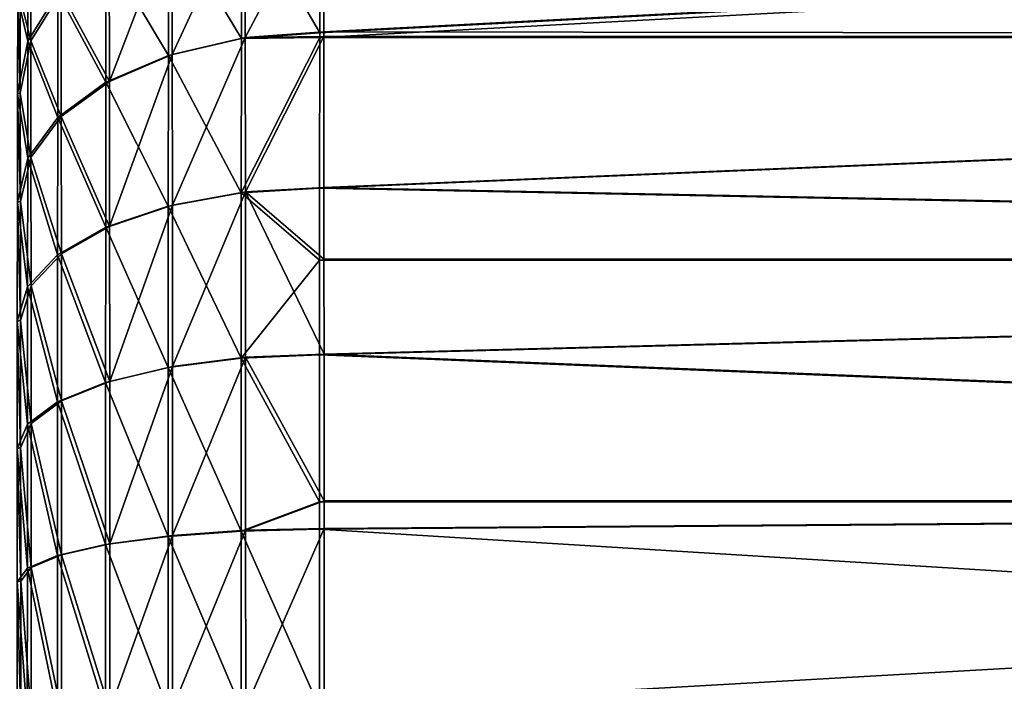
# Model space of a CAD drawing. Header units: millimetres. Extents: x -1 to 515, y 0 to 80.
# Tile 66 of 69: x 377 to 393, y 34 to 45. Entities that reach past the tile are written whole.
import ezdxf

# ---------------------------------------------------------------- set-up
doc = ezdxf.new("R2010")
doc.units = ezdxf.units.MM
doc.header["$LTSCALE"] = 25.4
doc.layers.get('0').update_dxf_attribs({"true_color": 0xff5454})

# ---------------------------------------------------------------- blocks, each defined once
blk = doc.blocks.new('STICKS-6267-9077.STL#2')
at = {"color": 34, "true_color": 0x8b480b}
mesh = blk.add_polyface(dxfattribs=at)
corners = [(379.527, 21.037, -8.993), (379.519, 21.351, -13.505), (379.523, 21.036, -11.26), (379.531, 21.353, -6.748), (379.515, 21.975, -15.685), (379.535, 21.979, -4.569), (379.511, 22.896, -17.756), (379.539, 22.902, -2.498), (379.507, 24.097, -19.679), (379.542, 24.104, -0.576), (379.504, 25.554, -21.416), (379.545, 25.562, 1.16), (379.501, 27.238, -22.934), (379.548, 27.247, 2.676), (379.499, 29.117, -24.202), (379.55, 29.127, 3.943), (379.497, 31.154, -25.197), (379.552, 31.165, 4.936), (379.496, 33.31, -25.898), (379.553, 33.322, 5.636), (379.495, 35.543, -26.293), (379.554, 35.554, 6.029), (379.495, 37.808, -26.373), (379.554, 37.82, 6.107), (379.496, 40.063, -26.137), (379.554, 40.075, 5.869), (379.497, 42.263, -25.589), (379.553, 42.274, 5.32), (379.498, 44.365, -24.741), (379.551, 44.376, 4.47), (379.5, 46.329, -23.608), (379.549, 46.339, 3.336), (379.503, 48.116, -22.213), (379.547, 48.125, 1.94), (379.506, 49.691, -20.582), (379.544, 49.699, 0.308), (379.509, 51.025, -18.749), (379.54, 51.031, -1.526), (379.513, 52.09, -16.747), (379.537, 52.095, -3.529), (379.517, 52.866, -14.617), (379.533, 52.869, -5.659), (379.521, 53.338, -12.4), (379.529, 53.34, -7.877), (379.525, 53.497, -10.139)]
mesh.append_faces([[corners[k] for k in face] for face in [(0, 1, 2), (42, 43, 44)]], dxfattribs={"vtx0": -1, "color": 34})
mesh.append_faces([[corners[k] for k in face] for face in [(1, 3, 4), (4, 5, 6), (6, 7, 8), (8, 9, 10), (10, 11, 12), (12, 13, 14), (14, 15, 16), (16, 17, 18), (18, 19, 20), (20, 21, 22), (22, 23, 24), (24, 25, 26), (26, 27, 28), (28, 29, 30), (30, 31, 32), (32, 33, 34), (34, 35, 36), (36, 37, 38), (38, 39, 40), (40, 41, 42)]], dxfattribs={"vtx0": -1, "vtx1": -1, "color": 34})
mesh.append_faces([[corners[k] for k in face] for face in [(1, 0, 3), (4, 3, 5), (6, 5, 7), (8, 7, 9), (10, 9, 11), (12, 11, 13), (14, 13, 15), (16, 15, 17), (18, 17, 19), (20, 19, 21), (22, 21, 23), (24, 23, 25), (26, 25, 27), (28, 27, 29), (30, 29, 31), (32, 31, 33), (34, 33, 35), (36, 35, 37), (38, 37, 39), (40, 39, 41), (42, 41, 43)]], dxfattribs={"vtx0": -1, "vtx2": -1, "color": 34})
mesh = blk.add_polyface(dxfattribs=at)
corners = [(444.497, 52.268, -25.282), (384.493, 49.123, -27.763), (384.496, 51.46, -25.939)]
mesh.append_faces([[corners[k] for k in face] for face in [(0, 1, 2)]], dxfattribs={"color": 34})
mesh = blk.add_polyface(dxfattribs=at)
corners = [(444.497, 52.268, -25.282), (384.493, 49.046, -27.815), (384.493, 49.123, -27.763)]
mesh.append_faces([[corners[k] for k in face] for face in [(0, 1, 2)]], dxfattribs={"color": 34})
mesh = blk.add_polyface(dxfattribs=at)
corners = [(444.497, 52.268, -25.282), (444.492, 49.046, -27.924), (384.493, 49.046, -27.815)]
mesh.append_faces([[corners[k] for k in face] for face in [(0, 1, 2)]], dxfattribs={"color": 34})
mesh = blk.add_polyface(dxfattribs=at)
corners = [(444.552, 52.279, 4.77), (384.553, 51.472, 5.645), (384.557, 49.136, 7.471)]
mesh.append_faces([[corners[k] for k in face] for face in [(0, 1, 2)]], dxfattribs={"color": 34})
mesh = blk.add_polyface(dxfattribs=at)
corners = [(444.557, 49.059, 7.413), (444.552, 52.279, 4.77), (384.557, 49.136, 7.471)]
mesh.append_faces([[corners[k] for k in face] for face in [(0, 1, 2)]], dxfattribs={"color": 34})
mesh = blk.add_polyface(dxfattribs=at)
corners = [(379.675, 50.682, -21.415), (380.169, 49.788, -24.072), (379.671, 48.982, -23.175), (380.173, 51.606, -22.191)]
mesh.append_faces([[corners[k] for k in face] for face in [(0, 1, 2), (1, 0, 3)]], dxfattribs={"vtx0": -1, "color": 34})
mesh = blk.add_polyface(dxfattribs=at)
corners = [(380.22, 49.798, 3.796), (379.716, 50.691, 1.139), (379.719, 48.991, 2.901), (380.217, 51.615, 1.913)]
mesh.append_faces([[corners[k] for k in face] for face in [(0, 1, 2), (1, 0, 3)]], dxfattribs={"vtx0": -1, "color": 34})
mesh = blk.add_polyface(dxfattribs=at)
corners = [(383.202, 51.346, -25.81), (384.493, 49.123, -27.763), (383.199, 49.028, -27.619), (384.496, 51.46, -25.939)]
mesh.append_faces([[corners[k] for k in face] for face in [(0, 1, 2), (1, 0, 3)]], dxfattribs={"vtx0": -1, "color": 34})
mesh = blk.add_polyface(dxfattribs=at)
corners = [(383.262, 49.041, 7.332), (384.553, 51.472, 5.645), (383.259, 51.358, 5.521), (384.557, 49.136, 7.471)]
mesh.append_faces([[corners[k] for k in face] for face in [(0, 1, 2), (1, 0, 3)]], dxfattribs={"vtx0": -1, "color": 34})
mesh = blk.add_polyface(dxfattribs=at)
corners = [(381.997, 51.012, -25.436), (383.199, 49.028, -27.619), (381.994, 48.749, -27.203), (383.202, 51.346, -25.81)]
mesh.append_faces([[corners[k] for k in face] for face in [(0, 1, 2), (1, 0, 3)]], dxfattribs={"vtx0": -1, "color": 34})
mesh = blk.add_polyface(dxfattribs=at)
corners = [(382.056, 48.762, 6.92), (383.259, 51.358, 5.521), (382.053, 51.023, 5.152), (383.262, 49.041, 7.332)]
mesh.append_faces([[corners[k] for k in face] for face in [(0, 1, 2), (1, 0, 3)]], dxfattribs={"vtx0": -1, "color": 34})
mesh = blk.add_polyface(dxfattribs=at)
corners = [(380.962, 50.481, -24.844), (381.994, 48.749, -27.203), (380.959, 48.305, -26.542), (381.997, 51.012, -25.436)]
mesh.append_faces([[corners[k] for k in face] for face in [(0, 1, 2), (1, 0, 3)]], dxfattribs={"vtx0": -1, "color": 34})
mesh = blk.add_polyface(dxfattribs=at)
corners = [(381.019, 48.317, 6.264), (382.053, 51.023, 5.152), (381.016, 50.492, 4.563), (382.056, 48.762, 6.92)]
mesh.append_faces([[corners[k] for k in face] for face in [(0, 1, 2), (1, 0, 3)]], dxfattribs={"vtx0": -1, "color": 34})
mesh = blk.add_polyface(dxfattribs=at)
corners = [(379.506, 49.691, -20.582), (379.671, 48.982, -23.175), (379.503, 48.116, -22.213), (379.675, 50.682, -21.415)]
mesh.append_faces([[corners[k] for k in face] for face in [(0, 1, 2), (1, 0, 3)]], dxfattribs={"vtx0": -1, "color": 34})
mesh = blk.add_polyface(dxfattribs=at)
corners = [(379.719, 48.991, 2.901), (379.544, 49.699, 0.308), (379.547, 48.125, 1.94), (379.716, 50.691, 1.139)]
mesh.append_faces([[corners[k] for k in face] for face in [(0, 1, 2), (1, 0, 3)]], dxfattribs={"vtx0": -1, "color": 34})
mesh = blk.add_polyface(dxfattribs=at)
corners = [(380.169, 49.788, -24.072), (380.959, 48.305, -26.542), (380.166, 47.726, -25.682), (380.962, 50.481, -24.844)]
mesh.append_faces([[corners[k] for k in face] for face in [(0, 1, 2), (1, 0, 3)]], dxfattribs={"vtx0": -1, "color": 34})
mesh = blk.add_polyface(dxfattribs=at)
corners = [(381.019, 48.317, 6.264), (380.22, 49.798, 3.796), (380.223, 47.738, 5.407), (381.016, 50.492, 4.563)]
mesh.append_faces([[corners[k] for k in face] for face in [(0, 1, 2), (1, 0, 3)]], dxfattribs={"vtx0": -1, "color": 34})
mesh = blk.add_polyface(dxfattribs=at)
corners = [(379.671, 48.982, -23.175), (380.166, 47.726, -25.682), (379.669, 47.052, -24.681), (380.169, 49.788, -24.072)]
mesh.append_faces([[corners[k] for k in face] for face in [(0, 1, 2), (1, 0, 3)]], dxfattribs={"vtx0": -1, "color": 34})
mesh = blk.add_polyface(dxfattribs=at)
corners = [(380.223, 47.738, 5.407), (379.719, 48.991, 2.901), (379.722, 47.063, 4.408), (380.22, 49.798, 3.796)]
mesh.append_faces([[corners[k] for k in face] for face in [(0, 1, 2), (1, 0, 3)]], dxfattribs={"vtx0": -1, "color": 34})
mesh = blk.add_polyface(dxfattribs=at)
corners = [(384.493, 49.123, -27.763), (384.493, 49.046, -27.815), (383.199, 49.028, -27.619)]
mesh.append_faces([[corners[k] for k in face] for face in [(0, 1, 2)]], dxfattribs={"color": 34})
mesh = blk.add_polyface(dxfattribs=at)
corners = [(384.557, 49.059, 7.523), (384.557, 49.136, 7.471), (383.262, 49.041, 7.332)]
mesh.append_faces([[corners[k] for k in face] for face in [(0, 1, 2)]], dxfattribs={"color": 34})
mesh = blk.add_polyface(dxfattribs=at)
corners = [(444.557, 49.059, 7.413), (384.557, 49.136, 7.471), (384.557, 49.059, 7.523)]
mesh.append_faces([[corners[k] for k in face] for face in [(0, 1, 2)]], dxfattribs={"color": 34})
mesh = blk.add_polyface(dxfattribs=at)
corners = [(379.503, 48.116, -22.213), (379.669, 47.052, -24.681), (379.5, 46.329, -23.608), (379.671, 48.982, -23.175)]
mesh.append_faces([[corners[k] for k in face] for face in [(0, 1, 2), (1, 0, 3)]], dxfattribs={"vtx0": -1, "color": 34})
mesh = blk.add_polyface(dxfattribs=at)
corners = [(379.722, 47.063, 4.408), (379.547, 48.125, 1.94), (379.549, 46.339, 3.336), (379.719, 48.991, 2.901)]
mesh.append_faces([[corners[k] for k in face] for face in [(0, 1, 2), (1, 0, 3)]], dxfattribs={"vtx0": -1, "color": 34})
mesh = blk.add_polyface(dxfattribs=at)
corners = [(381.994, 48.749, -27.203), (383.196, 46.481, -29.089), (381.991, 46.262, -28.638), (383.199, 49.028, -27.619)]
mesh.append_faces([[corners[k] for k in face] for face in [(0, 1, 2), (1, 0, 3)]], dxfattribs={"vtx0": -1, "color": 34})
mesh = blk.add_polyface(dxfattribs=at)
corners = [(382.058, 46.276, 8.357), (383.262, 49.041, 7.332), (382.056, 48.762, 6.92), (383.265, 46.495, 8.804)]
mesh.append_faces([[corners[k] for k in face] for face in [(0, 1, 2), (1, 0, 3)]], dxfattribs={"vtx0": -1, "color": 34})
mesh = blk.add_polyface(dxfattribs=at)
corners = [(384.493, 49.046, -27.815), (384.49, 46.555, -29.244), (383.196, 46.481, -29.089)]
mesh.append_faces([[corners[k] for k in face] for face in [(0, 1, 2)]], dxfattribs={"color": 34})
mesh = blk.add_polyface(dxfattribs=at)
corners = [(384.493, 49.046, -27.815), (383.196, 46.481, -29.089), (383.199, 49.028, -27.619)]
mesh.append_faces([[corners[k] for k in face] for face in [(0, 1, 2)]], dxfattribs={"color": 34})
mesh = blk.add_polyface(dxfattribs=at)
corners = [(384.557, 49.059, 7.523), (383.262, 49.041, 7.332), (383.265, 46.495, 8.804)]
mesh.append_faces([[corners[k] for k in face] for face in [(0, 1, 2)]], dxfattribs={"color": 34})
mesh = blk.add_polyface(dxfattribs=at)
corners = [(384.56, 46.569, 8.954), (384.557, 49.059, 7.523), (383.265, 46.495, 8.804)]
mesh.append_faces([[corners[k] for k in face] for face in [(0, 1, 2)]], dxfattribs={"color": 34})
mesh = blk.add_polyface(dxfattribs=at)
corners = [(444.492, 49.046, -27.924), (384.49, 46.555, -29.244), (384.493, 49.046, -27.815)]
mesh.append_faces([[corners[k] for k in face] for face in [(0, 1, 2)]], dxfattribs={"color": 34})
mesh = blk.add_polyface(dxfattribs=at)
corners = [(444.492, 49.046, -27.924), (444.489, 45.372, -29.886), (384.49, 46.555, -29.244)]
mesh.append_faces([[corners[k] for k in face] for face in [(0, 1, 2)]], dxfattribs={"color": 34})
mesh = blk.add_polyface(dxfattribs=at)
corners = [(444.557, 49.059, 7.413), (384.557, 49.059, 7.523), (384.56, 46.569, 8.954)]
mesh.append_faces([[corners[k] for k in face] for face in [(0, 1, 2)]], dxfattribs={"color": 34})
mesh = blk.add_polyface(dxfattribs=at)
corners = [(444.56, 45.386, 9.379), (444.557, 49.059, 7.413), (384.56, 46.569, 8.954)]
mesh.append_faces([[corners[k] for k in face] for face in [(0, 1, 2)]], dxfattribs={"color": 34})
mesh = blk.add_polyface(dxfattribs=at)
corners = [(380.959, 48.305, -26.542), (381.991, 46.262, -28.638), (380.957, 45.914, -27.921), (381.994, 48.749, -27.203)]
mesh.append_faces([[corners[k] for k in face] for face in [(0, 1, 2), (1, 0, 3)]], dxfattribs={"vtx0": -1, "color": 34})
mesh = blk.add_polyface(dxfattribs=at)
corners = [(381.022, 45.927, 7.645), (382.056, 48.762, 6.92), (381.019, 48.317, 6.264), (382.058, 46.276, 8.357)]
mesh.append_faces([[corners[k] for k in face] for face in [(0, 1, 2), (1, 0, 3)]], dxfattribs={"vtx0": -1, "color": 34})
mesh = blk.add_polyface(dxfattribs=at)
corners = [(380.166, 47.726, -25.682), (380.957, 45.914, -27.921), (380.164, 45.46, -26.989), (380.959, 48.305, -26.542)]
mesh.append_faces([[corners[k] for k in face] for face in [(0, 1, 2), (1, 0, 3)]], dxfattribs={"vtx0": -1, "color": 34})
mesh = blk.add_polyface(dxfattribs=at)
corners = [(381.022, 45.927, 7.645), (380.223, 47.738, 5.407), (380.225, 45.473, 6.716), (381.019, 48.317, 6.264)]
mesh.append_faces([[corners[k] for k in face] for face in [(0, 1, 2), (1, 0, 3)]], dxfattribs={"vtx0": -1, "color": 34})
mesh = blk.add_polyface(dxfattribs=at)
corners = [(379.669, 47.052, -24.681), (380.164, 45.46, -26.989), (379.666, 44.932, -25.904), (380.166, 47.726, -25.682)]
mesh.append_faces([[corners[k] for k in face] for face in [(0, 1, 2), (1, 0, 3)]], dxfattribs={"vtx0": -1, "color": 34})
mesh = blk.add_polyface(dxfattribs=at)
corners = [(380.225, 45.473, 6.716), (379.722, 47.063, 4.408), (379.724, 44.944, 5.633), (380.223, 47.738, 5.407)]
mesh.append_faces([[corners[k] for k in face] for face in [(0, 1, 2), (1, 0, 3)]], dxfattribs={"vtx0": -1, "color": 34})
mesh = blk.add_polyface(dxfattribs=at)
corners = [(379.5, 46.329, -23.608), (379.666, 44.932, -25.904), (379.498, 44.365, -24.741), (379.669, 47.052, -24.681)]
mesh.append_faces([[corners[k] for k in face] for face in [(0, 1, 2), (1, 0, 3)]], dxfattribs={"vtx0": -1, "color": 34})
mesh = blk.add_polyface(dxfattribs=at)
corners = [(379.724, 44.944, 5.633), (379.549, 46.339, 3.336), (379.551, 44.376, 4.47), (379.722, 47.063, 4.408)]
mesh.append_faces([[corners[k] for k in face] for face in [(0, 1, 2), (1, 0, 3)]], dxfattribs={"vtx0": -1, "color": 34})
mesh = blk.add_polyface(dxfattribs=at)
corners = [(382.06, 43.614, 9.433), (383.265, 46.495, 8.804), (382.058, 46.276, 8.357), (383.267, 43.768, 9.906)]
mesh.append_faces([[corners[k] for k in face] for face in [(0, 1, 2), (1, 0, 3)]], dxfattribs={"vtx0": -1, "color": 34})
mesh = blk.add_polyface(dxfattribs=at)
corners = [(384.49, 46.555, -29.244), (384.489, 45.372, -29.777), (383.196, 46.481, -29.089)]
mesh.append_faces([[corners[k] for k in face] for face in [(0, 1, 2)]], dxfattribs={"color": 34})
mesh = blk.add_polyface(dxfattribs=at)
corners = [(384.56, 45.386, 9.488), (384.56, 46.569, 8.954), (383.265, 46.495, 8.804)]
mesh.append_faces([[corners[k] for k in face] for face in [(0, 1, 2)]], dxfattribs={"color": 34})
mesh = blk.add_polyface(dxfattribs=at)
corners = [(384.562, 43.821, 10.066), (383.265, 46.495, 8.804), (383.267, 43.768, 9.906)]
mesh.append_faces([[corners[k] for k in face] for face in [(0, 1, 2)]], dxfattribs={"color": 34})
mesh = blk.add_polyface(dxfattribs=at)
corners = [(384.562, 43.821, 10.066), (384.56, 45.386, 9.488), (383.265, 46.495, 8.804)]
mesh.append_faces([[corners[k] for k in face] for face in [(0, 1, 2)]], dxfattribs={"color": 34})
mesh = blk.add_polyface(dxfattribs=at)
corners = [(444.489, 45.372, -29.886), (384.489, 45.372, -29.777), (384.49, 46.555, -29.244)]
mesh.append_faces([[corners[k] for k in face] for face in [(0, 1, 2)]], dxfattribs={"color": 34})
mesh = blk.add_polyface(dxfattribs=at)
corners = [(444.56, 45.386, 9.379), (384.56, 46.569, 8.954), (384.56, 45.386, 9.488)]
mesh.append_faces([[corners[k] for k in face] for face in [(0, 1, 2)]], dxfattribs={"color": 34})
mesh = blk.add_polyface(dxfattribs=at)
corners = [(381.991, 46.262, -28.638), (383.194, 43.754, -30.19), (381.989, 43.6, -29.712), (383.196, 46.481, -29.089)]
mesh.append_faces([[corners[k] for k in face] for face in [(0, 1, 2), (1, 0, 3)]], dxfattribs={"vtx0": -1, "color": 34})
mesh = blk.add_polyface(dxfattribs=at)
corners = [(384.489, 45.372, -29.777), (383.194, 43.754, -30.19), (383.196, 46.481, -29.089)]
mesh.append_faces([[corners[k] for k in face] for face in [(0, 1, 2)]], dxfattribs={"color": 34})
mesh = blk.add_polyface(dxfattribs=at)
corners = [(380.957, 45.914, -27.921), (381.989, 43.6, -29.712), (380.955, 43.354, -28.955), (381.991, 46.262, -28.638)]
mesh.append_faces([[corners[k] for k in face] for face in [(0, 1, 2), (1, 0, 3)]], dxfattribs={"vtx0": -1, "color": 34})
mesh = blk.add_polyface(dxfattribs=at)
corners = [(381.023, 43.368, 8.68), (382.058, 46.276, 8.357), (381.022, 45.927, 7.645), (382.06, 43.614, 9.433)]
mesh.append_faces([[corners[k] for k in face] for face in [(0, 1, 2), (1, 0, 3)]], dxfattribs={"vtx0": -1, "color": 34})
mesh = blk.add_polyface(dxfattribs=at)
corners = [(380.164, 45.46, -26.989), (380.955, 43.354, -28.955), (380.162, 43.035, -27.968), (380.957, 45.914, -27.921)]
mesh.append_faces([[corners[k] for k in face] for face in [(0, 1, 2), (1, 0, 3)]], dxfattribs={"vtx0": -1, "color": 34})
mesh = blk.add_polyface(dxfattribs=at)
corners = [(381.023, 43.368, 8.68), (380.225, 45.473, 6.716), (380.227, 43.048, 7.696), (381.022, 45.927, 7.645)]
mesh.append_faces([[corners[k] for k in face] for face in [(0, 1, 2), (1, 0, 3)]], dxfattribs={"vtx0": -1, "color": 34})
mesh = blk.add_polyface(dxfattribs=at)
corners = [(379.666, 44.932, -25.904), (380.162, 43.035, -27.968), (379.665, 42.662, -26.82), (380.164, 45.46, -26.989)]
mesh.append_faces([[corners[k] for k in face] for face in [(0, 1, 2), (1, 0, 3)]], dxfattribs={"vtx0": -1, "color": 34})
mesh = blk.add_polyface(dxfattribs=at)
corners = [(380.227, 43.048, 7.696), (379.724, 44.944, 5.633), (379.725, 42.675, 6.551), (380.225, 45.473, 6.716)]
mesh.append_faces([[corners[k] for k in face] for face in [(0, 1, 2), (1, 0, 3)]], dxfattribs={"vtx0": -1, "color": 34})
mesh = blk.add_polyface(dxfattribs=at)
corners = [(384.489, 45.372, -29.777), (384.488, 43.806, -30.354), (383.194, 43.754, -30.19)]
mesh.append_faces([[corners[k] for k in face] for face in [(0, 1, 2)]], dxfattribs={"color": 34})
mesh = blk.add_polyface(dxfattribs=at)
corners = [(444.489, 45.372, -29.886), (384.488, 43.806, -30.354), (384.489, 45.372, -29.777)]
mesh.append_faces([[corners[k] for k in face] for face in [(0, 1, 2)]], dxfattribs={"color": 34})
mesh = blk.add_polyface(dxfattribs=at)
corners = [(444.489, 45.372, -29.886), (444.487, 41.385, -31.094), (384.488, 43.806, -30.354)]
mesh.append_faces([[corners[k] for k in face] for face in [(0, 1, 2)]], dxfattribs={"color": 34})
mesh = blk.add_polyface(dxfattribs=at)
corners = [(444.56, 45.386, 9.379), (384.56, 45.386, 9.488), (384.562, 43.821, 10.066)]
mesh.append_faces([[corners[k] for k in face] for face in [(0, 1, 2)]], dxfattribs={"color": 34})
mesh = blk.add_polyface(dxfattribs=at)
corners = [(444.563, 41.4, 10.589), (444.56, 45.386, 9.379), (384.562, 43.821, 10.066)]
mesh.append_faces([[corners[k] for k in face] for face in [(0, 1, 2)]], dxfattribs={"color": 34})
mesh = blk.add_polyface(dxfattribs=at)
corners = [(379.498, 44.365, -24.741), (379.665, 42.662, -26.82), (379.497, 42.263, -25.589), (379.666, 44.932, -25.904)]
mesh.append_faces([[corners[k] for k in face] for face in [(0, 1, 2), (1, 0, 3)]], dxfattribs={"vtx0": -1, "color": 34})
mesh = blk.add_polyface(dxfattribs=at)
corners = [(379.725, 42.675, 6.551), (379.551, 44.376, 4.47), (379.553, 42.274, 5.32), (379.724, 44.944, 5.633)]
mesh.append_faces([[corners[k] for k in face] for face in [(0, 1, 2), (1, 0, 3)]], dxfattribs={"vtx0": -1, "color": 34})
mesh = blk.add_polyface(dxfattribs=at)
corners = [(381.989, 43.6, -29.712), (383.193, 40.9, -30.9), (381.988, 40.813, -30.406), (383.194, 43.754, -30.19)]
mesh.append_faces([[corners[k] for k in face] for face in [(0, 1, 2), (1, 0, 3)]], dxfattribs={"vtx0": -1, "color": 34})
mesh = blk.add_polyface(dxfattribs=at)
corners = [(382.062, 40.828, 10.129), (383.267, 43.768, 9.906), (382.06, 43.614, 9.433), (383.268, 40.915, 10.619)]
mesh.append_faces([[corners[k] for k in face] for face in [(0, 1, 2), (1, 0, 3)]], dxfattribs={"vtx0": -1, "color": 34})
mesh = blk.add_polyface(dxfattribs=at)
corners = [(384.487, 41.385, -30.985), (383.193, 40.9, -30.9), (383.194, 43.754, -30.19)]
mesh.append_faces([[corners[k] for k in face] for face in [(0, 1, 2)]], dxfattribs={"color": 34})
mesh = blk.add_polyface(dxfattribs=at)
corners = [(384.488, 43.806, -30.354), (384.487, 41.385, -30.985), (383.194, 43.754, -30.19)]
mesh.append_faces([[corners[k] for k in face] for face in [(0, 1, 2)]], dxfattribs={"color": 34})
mesh = blk.add_polyface(dxfattribs=at)
corners = [(384.563, 41.4, 10.698), (384.562, 43.821, 10.066), (383.267, 43.768, 9.906)]
mesh.append_faces([[corners[k] for k in face] for face in [(0, 1, 2)]], dxfattribs={"color": 34})
mesh = blk.add_polyface(dxfattribs=at)
corners = [(384.563, 41.4, 10.698), (383.267, 43.768, 9.906), (383.268, 40.915, 10.619)]
mesh.append_faces([[corners[k] for k in face] for face in [(0, 1, 2)]], dxfattribs={"color": 34})
mesh = blk.add_polyface(dxfattribs=at)
corners = [(444.487, 41.385, -31.094), (384.487, 41.385, -30.985), (384.488, 43.806, -30.354)]
mesh.append_faces([[corners[k] for k in face] for face in [(0, 1, 2)]], dxfattribs={"color": 34})
mesh = blk.add_polyface(dxfattribs=at)
corners = [(444.563, 41.4, 10.589), (384.562, 43.821, 10.066), (384.563, 41.4, 10.698)]
mesh.append_faces([[corners[k] for k in face] for face in [(0, 1, 2)]], dxfattribs={"color": 34})
mesh = blk.add_polyface(dxfattribs=at)
corners = [(380.955, 43.354, -28.955), (381.988, 40.813, -30.406), (380.954, 40.676, -29.621), (381.989, 43.6, -29.712)]
mesh.append_faces([[corners[k] for k in face] for face in [(0, 1, 2), (1, 0, 3)]], dxfattribs={"vtx0": -1, "color": 34})
mesh = blk.add_polyface(dxfattribs=at)
corners = [(381.025, 40.69, 9.348), (382.06, 43.614, 9.433), (381.023, 43.368, 8.68), (382.062, 40.828, 10.129)]
mesh.append_faces([[corners[k] for k in face] for face in [(0, 1, 2), (1, 0, 3)]], dxfattribs={"vtx0": -1, "color": 34})
mesh = blk.add_polyface(dxfattribs=at)
corners = [(380.162, 43.035, -27.968), (380.954, 40.676, -29.621), (380.161, 40.496, -28.6), (380.955, 43.354, -28.955)]
mesh.append_faces([[corners[k] for k in face] for face in [(0, 1, 2), (1, 0, 3)]], dxfattribs={"vtx0": -1, "color": 34})
mesh = blk.add_polyface(dxfattribs=at)
corners = [(381.025, 40.69, 9.348), (380.227, 43.048, 7.696), (380.228, 40.51, 8.33), (381.023, 43.368, 8.68)]
mesh.append_faces([[corners[k] for k in face] for face in [(0, 1, 2), (1, 0, 3)]], dxfattribs={"vtx0": -1, "color": 34})
mesh = blk.add_polyface(dxfattribs=at)
corners = [(379.665, 42.662, -26.82), (380.161, 40.496, -28.6), (379.664, 40.287, -27.412), (380.162, 43.035, -27.968)]
mesh.append_faces([[corners[k] for k in face] for face in [(0, 1, 2), (1, 0, 3)]], dxfattribs={"vtx0": -1, "color": 34})
mesh = blk.add_polyface(dxfattribs=at)
corners = [(380.228, 40.51, 8.33), (379.725, 42.675, 6.551), (379.727, 40.3, 7.144), (380.227, 43.048, 7.696)]
mesh.append_faces([[corners[k] for k in face] for face in [(0, 1, 2), (1, 0, 3)]], dxfattribs={"vtx0": -1, "color": 34})
mesh = blk.add_polyface(dxfattribs=at)
corners = [(379.497, 42.263, -25.589), (379.664, 40.287, -27.412), (379.496, 40.063, -26.137), (379.665, 42.662, -26.82)]
mesh.append_faces([[corners[k] for k in face] for face in [(0, 1, 2), (1, 0, 3)]], dxfattribs={"vtx0": -1, "color": 34})
mesh = blk.add_polyface(dxfattribs=at)
corners = [(379.727, 40.3, 7.144), (379.553, 42.274, 5.32), (379.554, 40.075, 5.869), (379.725, 42.675, 6.551)]
mesh.append_faces([[corners[k] for k in face] for face in [(0, 1, 2), (1, 0, 3)]], dxfattribs={"vtx0": -1, "color": 34})
mesh = blk.add_polyface(dxfattribs=at)
corners = [(384.487, 41.385, -30.985), (384.487, 40.929, -31.07), (383.193, 40.9, -30.9)]
mesh.append_faces([[corners[k] for k in face] for face in [(0, 1, 2)]], dxfattribs={"color": 34})
mesh = blk.add_polyface(dxfattribs=at)
corners = [(384.563, 40.945, 10.784), (384.563, 41.4, 10.698), (383.268, 40.915, 10.619)]
mesh.append_faces([[corners[k] for k in face] for face in [(0, 1, 2)]], dxfattribs={"color": 34})
mesh = blk.add_polyface(dxfattribs=at)
corners = [(444.487, 41.385, -31.094), (384.487, 40.929, -31.07), (384.487, 41.385, -30.985)]
mesh.append_faces([[corners[k] for k in face] for face in [(0, 1, 2)]], dxfattribs={"color": 34})
mesh = blk.add_polyface(dxfattribs=at)
corners = [(444.487, 41.385, -31.094), (444.486, 37.239, -31.501), (384.487, 40.929, -31.07)]
mesh.append_faces([[corners[k] for k in face] for face in [(0, 1, 2)]], dxfattribs={"color": 34})
mesh = blk.add_polyface(dxfattribs=at)
corners = [(444.563, 41.4, 10.589), (384.563, 41.4, 10.698), (384.563, 40.945, 10.784)]
mesh.append_faces([[corners[k] for k in face] for face in [(0, 1, 2)]], dxfattribs={"color": 34})
mesh = blk.add_polyface(dxfattribs=at)
corners = [(444.563, 41.4, 10.589), (384.563, 40.945, 10.784), (384.563, 37.996, 11.095)]
mesh.append_faces([[corners[k] for k in face] for face in [(0, 1, 2)]], dxfattribs={"color": 34})
mesh = blk.add_polyface(dxfattribs=at)
corners = [(444.563, 37.255, 10.999), (444.563, 41.4, 10.589), (384.563, 37.996, 11.095)]
mesh.append_faces([[corners[k] for k in face] for face in [(0, 1, 2)]], dxfattribs={"color": 34})
mesh = blk.add_polyface(dxfattribs=at)
corners = [(380.954, 40.676, -29.621), (381.987, 37.958, -30.705), (380.953, 37.93, -29.909), (381.988, 40.813, -30.406)]
mesh.append_faces([[corners[k] for k in face] for face in [(0, 1, 2), (1, 0, 3)]], dxfattribs={"vtx0": -1, "color": 34})
mesh = blk.add_polyface(dxfattribs=at)
corners = [(381.025, 37.945, 9.638), (382.062, 40.828, 10.129), (381.025, 40.69, 9.348), (382.062, 37.973, 10.43)]
mesh.append_faces([[corners[k] for k in face] for face in [(0, 1, 2), (1, 0, 3)]], dxfattribs={"vtx0": -1, "color": 34})
mesh = blk.add_polyface(dxfattribs=at)
corners = [(381.988, 40.813, -30.406), (383.192, 37.975, -31.206), (381.987, 37.958, -30.705), (383.193, 40.9, -30.9)]
mesh.append_faces([[corners[k] for k in face] for face in [(0, 1, 2), (1, 0, 3)]], dxfattribs={"vtx0": -1, "color": 34})
mesh = blk.add_polyface(dxfattribs=at)
corners = [(382.062, 37.973, 10.43), (383.268, 40.915, 10.619), (382.062, 40.828, 10.129), (383.269, 37.99, 10.927)]
mesh.append_faces([[corners[k] for k in face] for face in [(0, 1, 2), (1, 0, 3)]], dxfattribs={"vtx0": -1, "color": 34})
mesh = blk.add_polyface(dxfattribs=at)
corners = [(383.193, 40.9, -30.9), (384.486, 37.981, -31.379), (383.192, 37.975, -31.206), (384.487, 40.929, -31.07)]
mesh.append_faces([[corners[k] for k in face] for face in [(0, 1, 2), (1, 0, 3)]], dxfattribs={"vtx0": -1, "color": 34})
mesh = blk.add_polyface(dxfattribs=at)
corners = [(383.269, 37.99, 10.927), (384.563, 40.945, 10.784), (383.268, 40.915, 10.619), (384.563, 37.996, 11.095)]
mesh.append_faces([[corners[k] for k in face] for face in [(0, 1, 2), (1, 0, 3)]], dxfattribs={"vtx0": -1, "color": 34})
mesh = blk.add_polyface(dxfattribs=at)
corners = [(444.486, 37.239, -31.501), (384.486, 37.981, -31.379), (384.487, 40.929, -31.07)]
mesh.append_faces([[corners[k] for k in face] for face in [(0, 1, 2)]], dxfattribs={"color": 34})
mesh = blk.add_polyface(dxfattribs=at)
corners = [(380.161, 40.496, -28.6), (380.953, 37.93, -29.909), (380.161, 37.895, -28.873), (380.954, 40.676, -29.621)]
mesh.append_faces([[corners[k] for k in face] for face in [(0, 1, 2), (1, 0, 3)]], dxfattribs={"vtx0": -1, "color": 34})
mesh = blk.add_polyface(dxfattribs=at)
corners = [(381.025, 37.945, 9.638), (380.228, 40.51, 8.33), (380.229, 37.908, 8.605), (381.025, 40.69, 9.348)]
mesh.append_faces([[corners[k] for k in face] for face in [(0, 1, 2), (1, 0, 3)]], dxfattribs={"vtx0": -1, "color": 34})
mesh = blk.add_polyface(dxfattribs=at)
corners = [(379.664, 40.287, -27.412), (380.161, 37.895, -28.873), (379.663, 37.853, -27.666), (380.161, 40.496, -28.6)]
mesh.append_faces([[corners[k] for k in face] for face in [(0, 1, 2), (1, 0, 3)]], dxfattribs={"vtx0": -1, "color": 34})
mesh = blk.add_polyface(dxfattribs=at)
corners = [(380.229, 37.908, 8.605), (379.727, 40.3, 7.144), (379.727, 37.866, 7.4), (380.228, 40.51, 8.33)]
mesh.append_faces([[corners[k] for k in face] for face in [(0, 1, 2), (1, 0, 3)]], dxfattribs={"vtx0": -1, "color": 34})
mesh = blk.add_polyface(dxfattribs=at)
corners = [(379.496, 40.063, -26.137), (379.663, 37.853, -27.666), (379.495, 37.808, -26.373), (379.664, 40.287, -27.412)]
mesh.append_faces([[corners[k] for k in face] for face in [(0, 1, 2), (1, 0, 3)]], dxfattribs={"vtx0": -1, "color": 34})
mesh = blk.add_polyface(dxfattribs=at)
corners = [(379.727, 37.866, 7.4), (379.554, 40.075, 5.869), (379.554, 37.82, 6.107), (379.727, 40.3, 7.144)]
mesh.append_faces([[corners[k] for k in face] for face in [(0, 1, 2), (1, 0, 3)]], dxfattribs={"vtx0": -1, "color": 34})
blk = doc.blocks.new('Grupuj#4')
at = {"color": 0}
blk.add_blockref('STICKS-6267-9077.STL#2', (-1.445, -4.595, 41.971), dxfattribs=at)

msp = doc.modelspace()

# ---------------------------------------------------------------- block references
at = {"color": 0}
msp.add_blockref('Grupuj#4', (-1.192, -0.12, 0.883), dxfattribs=at)

doc.saveas('drawing.dxf')
